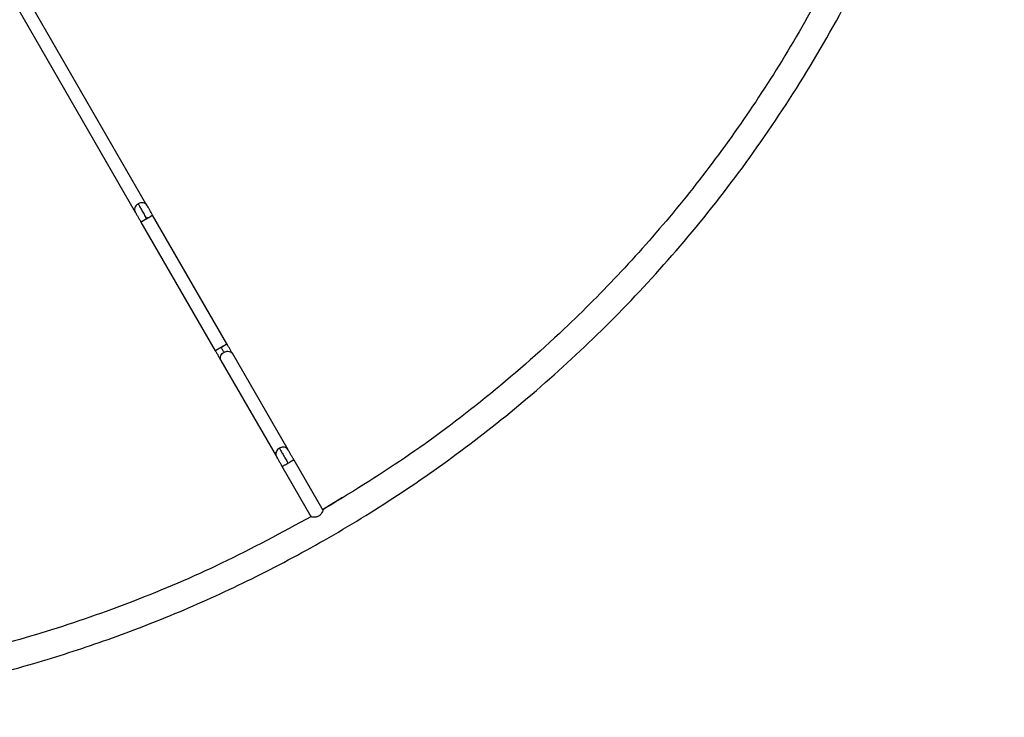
# Paper-space layout '_Superior' of a CAD drawing. Header units: millimetres. Extents: x -213 to 187, y -200 to 200.
# Tile 26 of 36: x 41 to 187, y -200 to -97. Entities that reach past the tile are written whole.
import ezdxf

# ---------------------------------------------------------------- set-up
doc = ezdxf.new("R2010")
doc.units = ezdxf.units.MM

psp = doc.layouts.new('_Superior')

# ---------------------------------------------------------------- linework, layer by layer
at = {"color": 7, "linetype": 'Continuous', "lineweight": 25}
for p, q in [((59.96, -124.37), (6.63, -32)), ((4.9, -33), (58.23, -125.37)), ((59.07, -126.84), (70.1, -145.93)), ((71.83, -144.93), (60.8, -125.84)), ((70.94, -147.4), (79.16, -161.63)), ((80.89, -160.63), (72.68, -146.4)), ((81.74, -162.1), (86.05, -169.57)), ((84.32, -170.57), (80.01, -163.1)), ((86.01, -169.49), (88.99, -167.67)), ((84.03, -170.69), (84.31, -170.52))]:
    psp.add_line(p, q, dxfattribs=at)
for points, knots in [([(-12.83, -200.31), (-9.41, -200.26), (-2.4, -200.15), (8.36, -199.28), (19.6, -197.78), (31.3, -195.51), (42.69, -192.57), (53.7, -189.03), (64.28, -184.97), (75, -180.12), (85.81, -174.44), (96.64, -167.86), (107.38, -160.34), (117.95, -151.84), (128.22, -142.34), (138.08, -131.83), (147.4, -120.32), (156.04, -107.84), (163.87, -94.43), (170.77, -80.18), (176.59, -65.17), (181.25, -49.54), (184.65, -33.41), (186.71, -16.94), (187.41, -0.31), (186.71, 16.33), (184.65, 32.8), (181.25, 48.93), (176.59, 64.56), (170.77, 79.56), (163.87, 93.82), (156.04, 107.22), (147.4, 119.71), (138.08, 131.22), (128.22, 141.73), (117.95, 151.23), (107.38, 159.72), (96.64, 167.24), (85.81, 173.83), (75, 179.51), (64.28, 184.35), (53.7, 188.41), (42.69, 191.95), (31.3, 194.89), (19.6, 197.16), (8.36, 198.66), (-2.4, 199.54), (-9.41, 199.64), (-12.83, 199.69)], [0, 0, 0, 0, 0.016322, 0.033479, 0.05151, 0.070452, 0.090341, 0.107661, 0.125675, 0.144395, 0.163829, 0.18398, 0.204846, 0.226418, 0.248682, 0.271613, 0.29518, 0.319343, 0.344053, 0.369251, 0.394871, 0.420839, 0.447075, 0.473492, 0.5, 0.526508, 0.552925, 0.579161, 0.605129, 0.630749, 0.655947, 0.680657, 0.70482, 0.728387, 0.751318, 0.773582, 0.795154, 0.81602, 0.836171, 0.855605, 0.874325, 0.892339, 0.909659, 0.929548, 0.94849, 0.966521, 0.983678, 1, 1, 1, 1]), ([(86, 168.96), (90.09, 166.45), (98.44, 161.33), (110.42, 152.33), (121.12, 143.01), (130.49, 133.58), (138.62, 124.32), (146.32, 114.34), (153.5, 103.66), (160.08, 92.32), (165.98, 80.35), (171.12, 67.83), (175.43, 54.82), (178.85, 41.41), (181.33, 27.68), (182.84, 13.74), (183.34, -0.31), (182.84, -14.35), (181.33, -28.29), (178.85, -42.02), (175.43, -55.44), (171.12, -68.45), (165.98, -80.97), (160.08, -92.93), (153.5, -104.27), (146.32, -114.95), (138.62, -124.93), (130.49, -134.19), (121.12, -143.62), (110.42, -152.94), (98.44, -161.95), (90.09, -167.06), (86, -169.57)], [0, 0, 0, 0, 0.035233, 0.07188, 0.109917, 0.139334, 0.169479, 0.200319, 0.231813, 0.263911, 0.296557, 0.329689, 0.363236, 0.397123, 0.431269, 0.46559, 0.5, 0.53441, 0.568731, 0.602877, 0.636764, 0.670311, 0.703443, 0.736089, 0.768187, 0.799681, 0.830521, 0.860666, 0.890083, 0.92812, 0.964767, 1, 1, 1, 1]), ([(58.67, -124.14), (58.58, -124.2), (58.39, -124.32), (58.2, -124.6), (58.11, -124.91), (58.13, -125.18), (58.2, -125.31), (58.23, -125.36)], [0, 0, 0, 0, 0.206542, 0.427768, 0.651409, 0.864402, 1, 1, 1, 1]), ([(59.09, -123.99), (59.02, -124), (58.87, -124.03), (58.73, -124.1), (58.67, -124.14)], [0, 0, 0, 0, 0.514821, 1, 1, 1, 1]), ([(59.94, -126.34), (59.81, -126.12), (59.56, -125.68), (59.21, -125.07), (58.89, -124.52), (58.74, -124.26), (58.67, -124.14)], [0, 0, 0, 0, 0.245973, 0.5, 0.754027, 1, 1, 1, 1]), ([(59.95, -124.37), (59.94, -124.35), (59.89, -124.24), (59.71, -124.1), (59.43, -123.98), (59.2, -123.99), (59.09, -123.99)], [0, 0, 0, 0, 0.083575, 0.373787, 0.684991, 1, 1, 1, 1]), ([(58.23, -125.37), (58.27, -125.45), (58.37, -125.63), (58.58, -125.99), (58.82, -126.4), (58.99, -126.69), (59.07, -126.84)], [0, 0, 0, 0, 0.245973, 0.5, 0.754027, 1, 1, 1, 1]), ([(60.8, -125.84), (60.72, -125.69), (60.55, -125.4), (60.32, -124.99), (60.11, -124.63), (60.01, -124.45), (59.96, -124.37)], [0, 0, 0, 0, 0.245973, 0.5, 0.754027, 1, 1, 1, 1]), ([(59.94, -126.34), (59.83, -126.4), (59.66, -126.5), (59.45, -126.61), (59.32, -126.69), (59.21, -126.76), (59.1, -126.82), (59.08, -126.83), (59.07, -126.84)], [0, 0, 0, 0, 0.243352, 0.373386, 0.505405, 0.636635, 0.764394, 1, 1, 1, 1]), ([(59.07, -126.84), (59.08, -126.83), (59.1, -126.82), (59.21, -126.76), (59.32, -126.69), (59.45, -126.61), (59.66, -126.5), (59.83, -126.4), (59.94, -126.34)], [0, 0, 0, 0, 0.235606, 0.363365, 0.494595, 0.626614, 0.756648, 1, 1, 1, 1]), ([(59.94, -126.34), (60.05, -126.27), (60.22, -126.17), (60.42, -126.06), (60.56, -125.98), (60.67, -125.91), (60.78, -125.85), (60.79, -125.84), (60.8, -125.84)], [0, 0, 0, 0, 0.2433523, 0.3733856, 0.5054052, 0.6366347, 0.7643944, 1, 1, 1, 1]), ([(60.8, -125.84), (60.79, -125.84), (60.78, -125.85), (60.67, -125.91), (60.56, -125.98), (60.42, -126.06), (60.22, -126.17), (60.05, -126.27), (59.94, -126.34)], [0, 0, 0, 0, 0.235606, 0.363365, 0.494595, 0.626614, 0.756648, 1, 1, 1, 1]), ([(70.96, -145.43), (70.85, -145.49), (70.68, -145.59), (70.48, -145.71), (70.34, -145.79), (70.23, -145.85), (70.12, -145.91), (70.11, -145.92), (70.1, -145.93)], [0, 0, 0, 0, 0.243352, 0.373386, 0.505405, 0.636635, 0.764394, 1, 1, 1, 1]), ([(70.1, -145.93), (70.11, -145.92), (70.12, -145.91), (70.23, -145.85), (70.34, -145.79), (70.48, -145.71), (70.68, -145.59), (70.85, -145.49), (70.96, -145.43)], [0, 0, 0, 0, 0.235606, 0.363365, 0.494595, 0.626614, 0.756648, 1, 1, 1, 1]), ([(70.1, -145.93), (70.18, -146.07), (70.35, -146.36), (70.58, -146.78), (70.79, -147.14), (70.89, -147.31), (70.94, -147.4)], [0, 0, 0, 0, 0.245958, 0.5, 0.754042, 1, 1, 1, 1]), ([(70.96, -145.43), (71.07, -145.36), (71.24, -145.27), (71.45, -145.15), (71.58, -145.07), (71.69, -145.01), (71.8, -144.95), (71.82, -144.94), (71.83, -144.93)], [0, 0, 0, 0, 0.2433523, 0.3733856, 0.5054052, 0.6366347, 0.7643944, 1, 1, 1, 1]), ([(71.83, -144.93), (71.82, -144.94), (71.8, -144.95), (71.69, -145.01), (71.58, -145.07), (71.45, -145.15), (71.24, -145.27), (71.07, -145.36), (70.96, -145.43)], [0, 0, 0, 0, 0.235606, 0.363365, 0.494595, 0.626614, 0.756648, 1, 1, 1, 1]), ([(71.39, -146.16), (71.36, -146.12), (71.31, -146.03), (71.21, -145.85), (71.09, -145.65), (71, -145.5), (70.96, -145.43)], [0, 0, 0, 0, 0.245958, 0.5, 0.754042, 1, 1, 1, 1]), ([(71.39, -146.16), (71.45, -146.13), (71.59, -146.06), (71.73, -146.03), (71.81, -146.02)], [0, 0, 0, 0, 0.48517, 1, 1, 1, 1]), ([(71.81, -146.02), (71.92, -146.01), (72.15, -146), (72.43, -146.13), (72.61, -146.27), (72.66, -146.38), (72.67, -146.4)], [0, 0, 0, 0, 0.315097, 0.626365, 0.916625, 1, 1, 1, 1]), ([(72.68, -146.4), (72.63, -146.31), (72.53, -146.14), (72.32, -145.78), (72.08, -145.36), (71.91, -145.07), (71.83, -144.93)], [0, 0, 0, 0, 0.245958, 0.5, 0.754042, 1, 1, 1, 1]), ([(70.95, -147.39), (70.92, -147.34), (70.85, -147.21), (70.83, -146.94), (70.92, -146.63), (71.11, -146.35), (71.3, -146.22), (71.39, -146.16)], [0, 0, 0, 0, 0.1357375, 0.3487043, 0.5723084, 0.7934946, 1, 1, 1, 1]), ([(79.6, -160.39), (79.51, -160.46), (79.33, -160.58), (79.14, -160.86), (79.05, -161.17), (79.06, -161.44), (79.14, -161.57), (79.17, -161.62)], [0, 0, 0, 0, 0.206505, 0.427692, 0.651296, 0.864263, 1, 1, 1, 1]), ([(80.03, -160.25), (79.95, -160.26), (79.8, -160.29), (79.67, -160.36), (79.6, -160.39)], [0, 0, 0, 0, 0.51483, 1, 1, 1, 1]), ([(79.6, -160.39), (79.68, -160.52), (79.82, -160.78), (80.14, -161.33), (80.5, -161.94), (80.75, -162.38), (80.87, -162.6)], [0, 0, 0, 0, 0.245958, 0.5, 0.754042, 1, 1, 1, 1]), ([(80.88, -160.63), (80.87, -160.61), (80.82, -160.5), (80.65, -160.36), (80.36, -160.24), (80.14, -160.24), (80.03, -160.25)], [0, 0, 0, 0, 0.083375, 0.373635, 0.684903, 1, 1, 1, 1]), ([(81.74, -162.1), (81.66, -161.95), (81.49, -161.66), (81.25, -161.25), (81.04, -160.89), (80.94, -160.71), (80.89, -160.63)], [0, 0, 0, 0, 0.245958, 0.5, 0.754042, 1, 1, 1, 1]), ([(79.16, -161.63), (79.21, -161.71), (79.31, -161.89), (79.52, -162.25), (79.76, -162.66), (79.92, -162.95), (80.01, -163.1)], [0, 0, 0, 0, 0.245958, 0.5, 0.754042, 1, 1, 1, 1]), ([(80.87, -162.6), (80.98, -162.53), (81.15, -162.43), (81.36, -162.32), (81.5, -162.24), (81.61, -162.17), (81.71, -162.11), (81.73, -162.1), (81.74, -162.1)], [0, 0, 0, 0, 0.243352, 0.373386, 0.505405, 0.636635, 0.764394, 1, 1, 1, 1]), ([(80.01, -163.1), (80.02, -163.09), (80.04, -163.08), (80.14, -163.02), (80.25, -162.96), (80.39, -162.88), (80.59, -162.76), (80.76, -162.66), (80.87, -162.6)], [0, 0, 0, 0, 0.235606, 0.363365, 0.494595, 0.626614, 0.756648, 1, 1, 1, 1]), ([(84.35, -170.52), (79.95, -172.91), (71.35, -177.57), (58.14, -183.17), (45.25, -187.67), (32.71, -191.08), (20.62, -193.56), (9.01, -195.19), (-2.09, -196.14), (-9.31, -196.25), (-12.83, -196.31)], [0, 0, 0, 0, 0.147724, 0.288619, 0.422798, 0.550426, 0.671713, 0.786896, 0.896235, 1, 1, 1, 1]), ([(86.05, -169.57), (86.06, -169.58), (86.06, -169.61), (86.03, -169.72), (85.94, -169.92), (85.78, -170.17), (85.59, -170.36), (85.42, -170.48), (85.24, -170.57), (84.98, -170.63), (84.68, -170.65), (84.46, -170.63), (84.35, -170.59), (84.33, -170.58), (84.32, -170.57)], [0, 0, 0, 0, 0.061593, 0.124952, 0.249762, 0.374613, 0.437368, 0.5, 0.562744, 0.625461, 0.749955, 0.874782, 0.938285, 1, 1, 1, 1])]:
    psp.add_open_spline(points, degree=3, knots=knots, dxfattribs=at)

doc.saveas('drawing.dxf')
